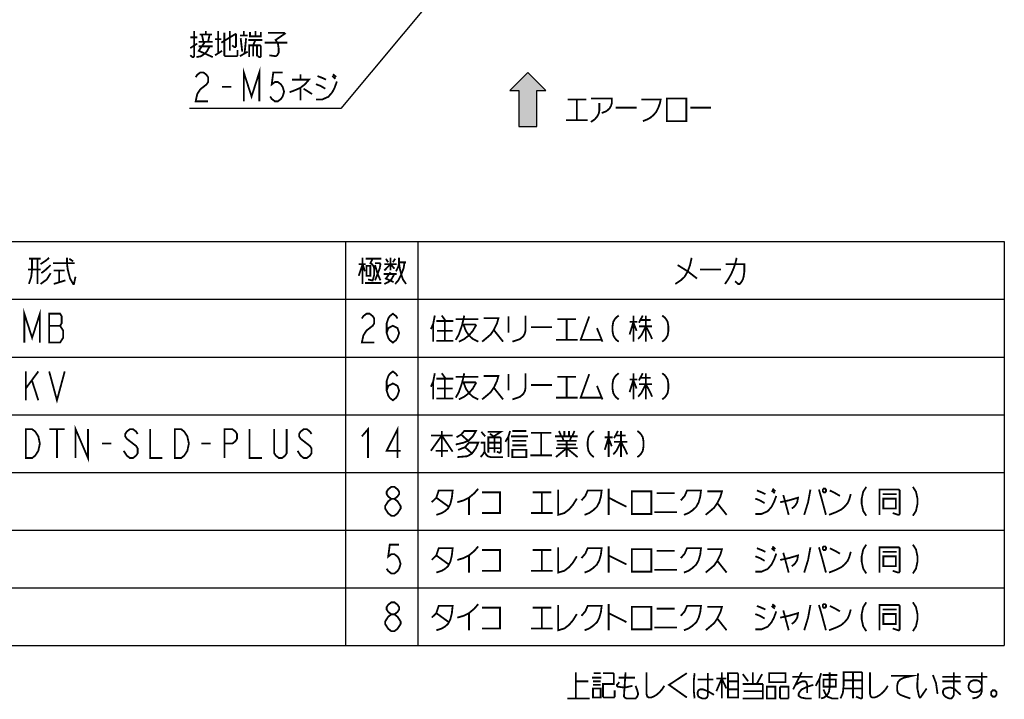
# Model space of a CAD drawing. Extents: x 129 to 1619, y 128 to 1105.
# Tile 5 of 32: x 687 to 1123, y 170 to 471. Entities that reach past the tile are written whole.
import ezdxf

# ---------------------------------------------------------------- set-up
doc = ezdxf.new("R2010")
doc.units = 0
doc.header["$LTSCALE"] = 92.4
doc.layers.get('0').update_dxf_attribs({"linetype": 'CONTINUOUS'})
doc.layers.add('ALL_NOTE', color=7, linetype='CONTINUOUS')

# ---------------------------------------------------------------- blocks, each defined once
blk = doc.blocks.new('ARROW_BL1', base_point=(912, 436))
at = {"color": 7, "linetype": 'CONTINUOUS'}
for p, q in [((912, 448), (904, 440)), ((920, 440), (912, 448)), ((904, 440), (908, 440)), ((908, 440), (908, 424)), ((916, 424), (916, 440)), ((916, 440), (920, 440)), ((908, 424), (916, 424))]:
    blk.add_line(p, q, dxfattribs=at)
for points in [[(904, 440), (912, 448), (908, 440)], [(912, 448), (916, 424), (908, 440)], [(916, 424), (912, 448), (916, 440)], [(912, 448), (920, 440), (916, 440)], [(916, 424), (908, 424), (908, 440)]]:
    blk.add_solid(points, dxfattribs=at)

msp = doc.modelspace()

# ---------------------------------------------------------------- linework, layer by layer
at = {"color": 2, "linetype": 'CONTINUOUS'}
for p, q in [((511.176, 372.98), (1123.176, 372.98)), ((831.176, 372.98), (831.176, 193.78)), ((863.176, 372.98), (863.176, 193.78)), ((1123.176, 372.98), (1123.176, 193.78)), ((511.176, 347.38), (1123.176, 347.38)), ((511.176, 321.78), (1123.176, 321.78)), ((511.176, 296.18), (1123.176, 296.18)), ((511.176, 270.58), (1123.176, 270.58)), ((511.176, 244.98), (1123.176, 244.98)), ((511.176, 219.38), (1123.176, 219.38)), ((511.176, 193.78), (1123.176, 193.78))]:
    msp.add_line(p, q, dxfattribs=at)
at = {"layer": 'ALL_NOTE', "color": 2, "linetype": 'CONTINUOUS'}
for p, q in [((904.342, 522.191), (829.053, 432)), ((828.053, 432), (762.005, 432)), ((829.053, 432), (828.053, 432))]:
    msp.add_line(p, q, dxfattribs=at)
at = {"layer": 'ALL_NOTE', "color": 2, "linetype": 'CONTINUOUS', "const_width": 0.8}
for points in [[(764.069, 466.4), (764.069, 455.2), (763.725, 454.8), (763.381, 454.8), (762.349, 455.6)], [(762.349, 463.6), (765.445, 463.6)], [(766.477, 464.8), (771.981, 464.8)], [(768.197, 461.6), (767.509, 464.8)], [(769.229, 464.8), (769.229, 466.4)], [(770.949, 464.8), (770.261, 461.6)], [(773.357, 462.8), (776.109, 462.8)], [(774.733, 466.4), (774.733, 456.4)], [(776.109, 461.2), (782.645, 465.2)], [(777.485, 465.6), (777.485, 455.6), (777.829, 455.2), (782.989, 455.2), (783.333, 455.6), (783.333, 458)], [(779.893, 466.4), (779.893, 457.6)], [(782.645, 465.2), (782.645, 459.6), (782.301, 459.2), (781.957, 459.2), (780.925, 460)], [(784.365, 464.4), (787.805, 464.4)], [(784.709, 463.2), (785.397, 457.2)], [(786.085, 464.4), (786.085, 466.4)], [(786.429, 456.4), (787.117, 463.2)], [(788.149, 462.4), (794.341, 462.4)], [(788.837, 466), (788.837, 464), (793.653, 464), (793.653, 466)], [(790.213, 460), (791.245, 462.4)], [(791.245, 466.4), (791.245, 464)], [(796.749, 465.6), (803.973, 465.6), (804.317, 465.2), (800.189, 462.4), (801.221, 460.8), (801.565, 458.4), (801.565, 456.8), (800.877, 455.6), (800.189, 455.2), (797.437, 455.6)], [(762.349, 458.8), (765.445, 460.8)], [(765.101, 454.8), (767.165, 455.2), (768.885, 456.4), (769.917, 457.6), (770.949, 459.6)], [(768.885, 461.6), (766.133, 457.6), (772.325, 454.8)], [(766.133, 461.6), (772.325, 461.6)], [(766.133, 459.6), (772.325, 459.6)], [(788.493, 454.8), (788.493, 460), (793.309, 460), (793.653, 459.6), (793.653, 455.2), (793.309, 454.8), (792.965, 454.8), (792.277, 455.2)], [(790.213, 460), (790.213, 455.2)], [(791.933, 460), (791.933, 455.2)], [(795.373, 461.2), (805.349, 461.2)], [(773.357, 455.6), (776.453, 457.6)], [(784.365, 455.2), (787.805, 457.2)], [(786.085, 435.2), (786.085, 448), (789.525, 437.333), (792.965, 448), (792.965, 435.2)], [(764.757, 445.867), (765.445, 446.933), (766.821, 448), (768.197, 448), (769.573, 446.933), (770.261, 445.867), (770.261, 443.733), (769.573, 442.667), (768.197, 441.6), (766.821, 440.533), (765.445, 438.4), (764.757, 435.2), (770.261, 435.2)], [(803.285, 448), (799.157, 448), (798.469, 442.667), (799.845, 443.733), (801.221, 443.733), (802.597, 442.667), (803.285, 441.6), (803.973, 439.467), (803.285, 437.333), (802.597, 436.267), (801.221, 435.2), (799.845, 435.2), (798.469, 436.267), (797.781, 437.333)], [(807.413, 444.8), (814.981, 444.8), (813.261, 442.8), (811.197, 441.2), (809.477, 440.4), (806.381, 439.2)], [(811.197, 447.2), (811.197, 444.8)], [(818.765, 446.4), (820.829, 445.6), (822.549, 444.8)], [(825.301, 446.4), (826.677, 445.2)], [(825.645, 447.2), (827.021, 446)], [(776.453, 441.6), (780.581, 441.6)], [(811.197, 441.2), (811.197, 435.6)], [(812.573, 440.8), (816.357, 438.4)], [(818.077, 436), (820.829, 436), (823.581, 437.2), (825.301, 439.2), (826.333, 441.2), (827.365, 444)], [(818.077, 442.8), (820.141, 442), (822.205, 440.8)], [(939.922, 436.4), (949.21, 436.4), (949.21, 434.4), (948.866, 433.2), (948.178, 432), (946.802, 430.8), (944.738, 430)], [(973.634, 436.4), (973.634, 426.4), (982.234, 426.4), (982.234, 436.4), (973.634, 436.4)], [(929.602, 436), (937.858, 436)], [(933.73, 436), (933.73, 426.8)], [(943.706, 434.4), (943.706, 431.2), (943.362, 429.6), (942.674, 428.4), (941.642, 427.2), (939.922, 426)], [(950.93, 432.4), (960.218, 432.4)], [(962.282, 436), (970.882, 436), (970.538, 434.4), (969.85, 432.4), (968.818, 430.4), (967.786, 429.2), (966.41, 428), (965.034, 427.2), (962.97, 426.4)], [(983.954, 432.4), (993.242, 432.4)], [(928.914, 426.8), (938.546, 426.8)], [(690.856, 365.38), (696.016, 365.38)], [(692.232, 365.38), (692.232, 360.58), (691.888, 357.38), (690.856, 354.18)], [(694.64, 365.38), (694.64, 354.18)], [(696.016, 362.98), (698.424, 364.58), (699.8, 365.78)], [(700.488, 362.58), (698.424, 360.58), (696.36, 358.98)], [(701.52, 363.38), (710.808, 363.38), (711.152, 363.38)], [(707.712, 365.78), (707.712, 363.38), (708.056, 360.58), (709.088, 356.58), (710.464, 354.18), (710.808, 354.18)], [(708.744, 365.38), (710.464, 364.18)], [(837.024, 357.78), (838.744, 362.98), (839.776, 359.78)], [(837.024, 362.98), (840.12, 362.98)], [(838.744, 365.78), (838.744, 354.18)], [(840.12, 365.38), (847, 365.38)], [(840.464, 362.18), (840.464, 357.78), (842.184, 357.78), (842.184, 362.18), (840.464, 362.18)], [(843.216, 365.38), (842.184, 363.38), (842.872, 362.98), (843.56, 362.18), (843.904, 360.98), (843.904, 358.18), (843.216, 355.78), (842.872, 355.78), (841.152, 356.18)], [(844.248, 363.38), (846.312, 363.38), (846.656, 362.98), (846.312, 360.98), (844.248, 355.78)], [(844.248, 362.58), (845.28, 358.98), (846.656, 355.78)], [(848.376, 360.18), (851.128, 362.98), (852.848, 360.98)], [(848.376, 362.98), (853.88, 362.98)], [(849.064, 365.38), (850.096, 363.78)], [(851.128, 365.78), (851.128, 360.18)], [(852.16, 363.78), (853.192, 365.38)], [(857.32, 363.78), (856.976, 361.38), (856.288, 359.38), (855.6, 357.78), (854.568, 355.78), (853.192, 354.18)], [(853.536, 359.78), (854.568, 361.78), (854.912, 363.78), (854.912, 365.78)], [(854.912, 363.78), (858.008, 363.78)], [(854.912, 363.38), (855.256, 360.98), (855.944, 358.18), (856.632, 356.18), (858.008, 354.18)], [(984.576, 365.78), (983.888, 362.58), (982.856, 359.78), (981.48, 357.38), (979.76, 355.78), (977.352, 354.18)], [(978.384, 362.58), (982.856, 359.78), (986.984, 356.58)], [(1004.528, 365.78), (1004.184, 364.18), (1003.84, 362.98), (1003.152, 360.98), (1002.12, 358.58), (1001.432, 357.38), (1000.744, 356.18), (999.368, 354.18)], [(999.712, 362.98), (1007.968, 362.98), (1007.968, 359.78), (1007.624, 357.38), (1007.28, 356.18), (1006.592, 354.98), (1005.904, 354.18), (1005.216, 354.18), (1003.84, 355.38)], [(696.016, 360.58), (690.512, 360.58)], [(700.488, 358.98), (698.768, 356.18), (696.016, 354.18)], [(701.864, 360.18), (706.68, 360.18)], [(704.272, 360.18), (704.272, 354.98)], [(848.032, 358.58), (853.88, 358.58)], [(848.376, 354.18), (850.096, 354.98), (851.472, 356.18), (852.848, 358.58)], [(851.128, 359.38), (849.064, 356.58), (852.504, 354.98)], [(988.36, 360.58), (997.648, 360.58)], [(701.864, 354.18), (707.024, 355.78)], [(710.464, 354.18), (710.808, 354.18), (711.496, 357.38)], [(839.776, 354.58), (847, 354.58)], [(688.824, 328.18), (688.824, 340.98), (692.264, 330.314), (695.704, 340.98), (695.704, 328.18)], [(699.832, 340.98), (699.832, 328.18), (704.648, 328.18), (705.336, 329.247), (706.024, 330.314), (706.024, 333.514), (705.336, 334.58), (704.648, 335.647), (705.336, 336.714), (705.336, 339.914), (704.648, 340.98), (699.832, 340.98)], [(838.408, 338.847), (839.096, 339.914), (840.472, 340.98), (841.848, 340.98), (843.224, 339.914), (843.912, 338.847), (843.912, 336.714), (843.224, 335.647), (841.848, 334.58), (840.472, 333.514), (839.096, 331.38), (838.408, 328.18), (843.912, 328.18)], [(849.416, 332.447), (850.104, 334.58), (852.168, 335.647), (854.232, 334.58), (854.92, 332.447), (854.232, 330.314), (853.544, 329.247), (852.168, 328.18), (850.792, 329.247), (850.104, 330.314), (849.416, 332.447), (849.416, 336.714), (850.104, 338.847), (850.792, 339.914), (852.168, 340.98), (853.544, 339.914), (854.232, 338.847)], [(870.744, 340.18), (870.056, 336.58), (869.024, 334.18)], [(873.84, 340.18), (875.56, 337.78)], [(883.816, 340.18), (883.472, 338.58), (882.784, 335.78), (881.408, 331.78), (880.032, 329.38)], [(910.992, 340.18), (910.992, 333.78), (910.648, 332.18), (909.96, 330.98), (908.584, 329.78), (907.552, 329.38), (905.144, 328.58)], [(952.272, 340.18), (951.24, 339.38), (950.552, 338.58), (949.864, 337.38), (949.52, 335.38), (949.52, 333.38), (949.864, 331.38), (950.552, 330.18), (951.24, 329.38), (952.272, 328.58)], [(958.808, 340.18), (958.808, 328.58)], [(962.936, 340.18), (961.216, 336.98)], [(964.312, 340.18), (964.312, 328.58)], [(971.536, 340.18), (972.568, 339.38), (973.256, 338.58), (973.944, 337.38), (974.288, 335.38), (974.288, 333.38), (973.944, 331.38), (973.256, 330.18), (972.568, 329.38), (971.536, 328.58)], [(699.832, 335.647), (704.648, 335.647)], [(870.056, 336.58), (870.056, 328.58)], [(871.432, 337.78), (879, 337.78)], [(875.216, 337.78), (875.216, 328.98)], [(880.032, 338.58), (890.008, 338.58)], [(882.784, 336.18), (888.632, 336.18), (888.976, 335.78), (887.6, 333.38), (885.88, 331.38), (883.816, 329.78), (881.408, 328.58)], [(883.472, 336.18), (884.504, 333.38), (885.88, 331.38), (887.6, 329.78), (890.008, 328.58)], [(892.416, 338.98), (898.952, 338.98), (898.264, 336.58), (896.888, 333.78), (895.512, 331.78), (894.136, 330.58), (891.728, 328.58)], [(903.424, 339.78), (903.424, 332.58)], [(925.096, 338.58), (933.352, 338.58)], [(929.224, 338.58), (929.224, 329.38)], [(939.2, 339.78), (935.416, 329.38), (944.704, 329.38)], [(957.088, 337.38), (960.528, 337.38)], [(958.808, 337.38), (957.088, 331.78)], [(958.808, 336.98), (960.184, 333.38)], [(961.904, 338.18), (966.376, 338.18)], [(871.776, 333.38), (878.656, 333.38)], [(896.888, 333.78), (901.016, 328.58)], [(913.4, 334.98), (922.688, 334.98)], [(942.64, 334.58), (945.048, 328.58)], [(964.312, 335.38), (962.248, 331.38), (960.872, 329.78)], [(961.216, 335.38), (967.064, 335.38)], [(964.312, 335.38), (966.376, 331.38), (967.064, 329.78)], [(871.432, 328.98), (879, 328.98)], [(924.408, 329.38), (934.04, 329.38)], [(689.512, 315.38), (689.512, 302.58)], [(689.512, 307.914), (695.016, 315.38)], [(699.832, 315.38), (703.272, 302.58), (706.712, 315.38)], [(849.416, 306.847), (850.104, 308.98), (852.168, 310.047), (854.232, 308.98), (854.92, 306.847), (854.232, 304.714), (853.544, 303.647), (852.168, 302.58), (850.792, 303.647), (850.104, 304.714), (849.416, 306.847), (849.416, 311.114), (850.104, 313.247), (850.792, 314.314), (852.168, 315.38), (853.544, 314.314), (854.232, 313.247)], [(870.744, 314.58), (870.056, 310.98), (869.024, 308.58)], [(873.84, 314.58), (875.56, 312.18)], [(883.816, 314.58), (883.472, 312.98), (882.784, 310.18), (881.408, 306.18), (880.032, 303.78)], [(903.424, 314.18), (903.424, 306.98)], [(910.992, 314.58), (910.992, 308.18), (910.648, 306.58), (909.96, 305.38), (908.584, 304.18), (907.552, 303.78), (905.144, 302.98)], [(939.2, 314.18), (935.416, 303.78), (944.704, 303.78)], [(952.272, 314.58), (951.24, 313.78), (950.552, 312.98), (949.864, 311.78), (949.52, 309.78), (949.52, 307.78), (949.864, 305.78), (950.552, 304.58), (951.24, 303.78), (952.272, 302.98)], [(958.808, 314.58), (958.808, 302.98)], [(962.936, 314.58), (961.216, 311.38)], [(964.312, 314.58), (964.312, 302.98)], [(971.536, 314.58), (972.568, 313.78), (973.256, 312.98), (973.944, 311.78), (974.288, 309.78), (974.288, 307.78), (973.944, 305.78), (973.256, 304.58), (972.568, 303.78), (971.536, 302.98)], [(692.264, 311.114), (695.016, 302.58)], [(870.056, 310.98), (870.056, 302.98)], [(871.432, 312.18), (879, 312.18)], [(875.216, 312.18), (875.216, 303.38)], [(880.032, 312.98), (890.008, 312.98)], [(882.784, 310.58), (888.632, 310.58), (888.976, 310.18), (887.6, 307.78), (885.88, 305.78), (883.816, 304.18), (881.408, 302.98)], [(883.472, 310.58), (884.504, 307.78), (885.88, 305.78), (887.6, 304.18), (890.008, 302.98)], [(892.416, 313.38), (898.952, 313.38), (898.264, 310.98), (896.888, 308.18), (895.512, 306.18), (894.136, 304.98), (891.728, 302.98)], [(925.096, 312.98), (933.352, 312.98)], [(929.224, 312.98), (929.224, 303.78)], [(957.088, 311.78), (960.528, 311.78)], [(958.808, 311.78), (957.088, 306.18)], [(958.808, 311.38), (960.184, 307.78)], [(964.312, 309.78), (962.248, 305.78), (960.872, 304.18)], [(961.216, 309.78), (967.064, 309.78)], [(961.904, 312.58), (966.376, 312.58)], [(964.312, 309.78), (966.376, 305.78), (967.064, 304.18)], [(871.776, 307.78), (878.656, 307.78)], [(896.888, 308.18), (901.016, 302.98)], [(913.4, 309.38), (922.688, 309.38)], [(942.64, 308.98), (945.048, 302.98)], [(871.432, 303.38), (879, 303.38)], [(924.408, 303.78), (934.04, 303.78)], [(689.512, 289.78), (692.264, 289.78), (693.64, 288.714), (694.328, 287.647), (695.016, 286.58), (695.704, 283.38), (695.016, 280.18), (694.328, 279.114), (693.64, 278.047), (692.264, 276.98), (689.512, 276.98), (689.512, 289.78)], [(699.832, 289.78), (706.712, 289.78)], [(703.272, 289.78), (703.272, 276.98)], [(711.528, 276.98), (711.528, 289.78), (717.032, 276.98), (717.032, 289.78)], [(739.048, 287.647), (738.36, 288.714), (736.984, 289.78), (735.608, 289.78), (734.232, 288.714), (733.544, 287.647), (733.544, 286.58), (734.232, 285.514), (735.608, 284.447), (736.984, 283.38), (738.36, 282.314), (739.048, 281.247), (739.048, 279.114), (738.36, 278.047), (736.984, 276.98), (735.608, 276.98), (734.232, 278.047), (733.544, 279.114), (732.856, 280.18)], [(744.552, 289.78), (744.552, 276.98), (750.056, 276.98)], [(755.56, 289.78), (758.312, 289.78), (759.688, 288.714), (760.376, 287.647), (761.064, 286.58), (761.752, 283.38), (761.064, 280.18), (760.376, 279.114), (759.688, 278.047), (758.312, 276.98), (755.56, 276.98), (755.56, 289.78)], [(777.576, 276.98), (777.576, 289.78), (781.016, 289.78), (782.392, 288.714), (783.08, 287.647), (783.08, 285.514), (782.392, 284.447), (781.016, 283.38), (777.576, 283.38)], [(788.584, 289.78), (788.584, 276.98), (794.088, 276.98)], [(805.096, 289.78), (805.096, 279.114), (804.408, 278.047), (803.032, 276.98), (801.656, 276.98), (800.28, 278.047), (799.592, 279.114), (799.592, 289.78)], [(816.104, 287.647), (815.416, 288.714), (814.04, 289.78), (812.664, 289.78), (811.288, 288.714), (810.6, 287.647), (810.6, 286.58), (811.288, 285.514), (812.664, 284.447), (814.04, 283.38), (815.416, 282.314), (816.104, 281.247), (816.104, 279.114), (815.416, 278.047), (814.04, 276.98), (812.664, 276.98), (811.288, 278.047), (810.6, 279.114), (809.912, 280.18)], [(838.408, 286.58), (841.16, 289.78), (841.16, 276.98)], [(854.232, 276.98), (854.232, 289.78), (849.416, 280.18), (855.608, 280.18)], [(873.84, 288.98), (873.84, 277.38)], [(880.376, 286.18), (882.44, 287.38), (883.816, 288.98), (888.976, 288.98), (887.6, 286.58), (885.536, 284.58), (883.472, 283.78), (880.032, 282.98)], [(891.384, 288.58), (893.104, 286.58)], [(894.136, 288.58), (899.984, 288.58), (896.888, 286.58)], [(895.168, 287.78), (897.232, 286.18)], [(904.112, 288.98), (903.424, 286.58), (902.048, 284.18)], [(905.144, 288.98), (911.336, 288.98)], [(913.4, 288.18), (922.344, 288.18)], [(917.872, 288.18), (917.872, 278.18)], [(925.784, 288.98), (926.816, 286.58)], [(928.192, 288.98), (928.192, 286.58)], [(930.256, 288.98), (930.256, 286.58)], [(932.664, 288.98), (931.632, 286.58)], [(941.264, 288.98), (940.232, 288.18), (939.544, 287.38), (938.856, 286.18), (938.512, 284.18), (938.512, 282.18), (938.856, 280.18), (939.544, 278.98), (940.232, 278.18), (941.264, 277.38)], [(947.8, 288.98), (947.8, 277.38)], [(951.928, 288.98), (950.208, 285.78)], [(953.304, 288.98), (953.304, 277.38)], [(960.528, 288.98), (961.56, 288.18), (962.248, 287.38), (962.936, 286.18), (963.28, 284.18), (963.28, 282.18), (962.936, 280.18), (962.248, 278.98), (961.56, 278.18), (960.528, 277.38)], [(723.224, 283.38), (727.352, 283.38)], [(767.256, 283.38), (771.384, 283.38)], [(869.024, 280.18), (873.84, 286.98), (878.656, 279.78)], [(869.024, 286.98), (878.656, 286.98)], [(881.064, 280.58), (884.16, 281.78), (885.88, 283.78), (890.008, 283.78), (888.976, 281.38), (887.256, 278.98), (885.192, 277.78), (880.72, 277.38)], [(882.44, 287.38), (885.536, 284.58)], [(891.04, 283.78), (892.76, 283.78), (892.76, 279.78), (892.072, 278.58), (891.04, 277.38)], [(894.48, 279.38), (894.48, 286.18), (899.64, 286.18), (899.984, 285.78), (899.984, 279.78), (899.64, 279.38), (899.296, 279.38), (898.264, 279.78)], [(894.48, 283.78), (899.984, 283.78)], [(897.232, 286.18), (897.232, 279.38)], [(903.424, 286.58), (903.424, 277.38)], [(904.456, 286.58), (912.024, 286.58)], [(905.144, 284.58), (910.992, 284.58), (911.336, 284.58)], [(924.064, 286.58), (934.04, 286.58)], [(924.752, 284.58), (933.008, 284.58), (933.352, 284.58)], [(927.16, 286.58), (927.848, 284.58)], [(929.224, 284.58), (929.224, 277.38)], [(931.288, 286.58), (930.6, 284.58)], [(933.352, 284.58), (933.696, 284.58)], [(946.08, 286.18), (949.52, 286.18)], [(947.8, 286.18), (946.08, 280.58)], [(947.8, 285.78), (949.176, 282.18)], [(953.304, 284.18), (951.24, 280.18), (949.864, 278.58)], [(950.208, 284.18), (956.056, 284.18)], [(950.896, 286.98), (955.368, 286.98)], [(953.304, 284.18), (955.368, 280.18), (956.056, 278.58)], [(871.088, 280.18), (876.248, 280.18), (876.592, 280.18)], [(884.16, 281.78), (887.256, 278.98)], [(892.76, 279.78), (893.448, 278.58), (894.136, 277.78), (895.512, 277.38), (901.016, 277.38)], [(894.48, 281.38), (899.984, 281.38)], [(905.144, 282.58), (911.336, 282.58)], [(905.144, 280.58), (905.144, 277.38), (911.336, 277.38), (911.336, 280.58), (905.144, 280.58)], [(924.408, 277.38), (929.224, 281.38), (934.04, 277.38)], [(924.408, 281.38), (934.04, 281.38)], [(925.096, 282.98), (933.352, 282.98)], [(913.056, 278.18), (922.688, 278.18)], [(851.48, 258.847), (850.104, 259.914), (849.416, 260.98), (849.416, 262.047), (850.104, 263.114), (851.48, 264.18), (852.856, 264.18), (854.232, 263.114), (854.92, 262.047), (854.92, 260.98), (854.232, 259.914), (852.856, 258.847)], [(869.368, 257.38), (871.432, 259.38), (872.464, 262.58), (878.656, 262.58), (878.312, 259.38), (877.624, 256.58), (876.592, 254.58), (875.216, 253.38), (873.84, 252.58), (871.432, 251.78)], [(880.72, 257.38), (883.472, 258.18), (885.88, 259.38), (888.288, 261.38), (890.008, 263.38)], [(891.728, 261.78), (899.64, 261.78), (899.64, 252.58), (891.728, 252.58)], [(914.088, 261.78), (922.344, 261.78)], [(918.216, 261.78), (918.216, 252.58)], [(925.44, 262.98), (925.44, 251.78), (928.192, 252.58), (930.256, 254.18), (931.976, 256.18), (933.696, 258.98)], [(935.76, 258.18), (937.48, 260.18), (938.512, 262.58), (944.704, 262.58), (944.36, 259.78), (943.672, 257.38), (942.64, 255.38), (940.92, 253.78), (939.2, 252.58), (937.136, 251.78)], [(947.8, 263.38), (947.8, 251.78)], [(958.12, 262.18), (958.12, 252.18), (966.72, 252.18), (966.72, 262.18), (958.12, 262.18)], [(979.792, 258.18), (981.512, 260.18), (982.544, 262.58), (988.736, 262.58), (988.392, 259.78), (987.704, 257.38), (986.672, 255.38), (984.952, 253.78), (983.232, 252.58), (981.168, 251.78)], [(991.488, 262.18), (998.024, 262.18), (997.336, 259.78), (995.96, 256.98), (994.584, 254.98), (993.208, 253.78), (990.8, 251.78)], [(1013.504, 262.58), (1015.568, 261.78), (1017.288, 260.98)], [(1020.04, 262.58), (1021.416, 261.38)], [(1020.384, 263.38), (1021.76, 262.18)], [(1037.24, 262.98), (1036.208, 257.38), (1034.488, 251.78)], [(1041.024, 262.98), (1042.4, 258.18), (1044.12, 251.78)], [(1043.088, 263.38), (1042.744, 262.98), (1042.744, 262.18), (1043.088, 261.78), (1043.776, 261.78), (1044.12, 262.18), (1044.12, 262.98), (1043.776, 263.38), (1043.088, 263.38)], [(1045.84, 262.58), (1048.248, 261.38), (1050.312, 260.18)], [(1062.008, 264.18), (1060.632, 262.047), (1059.944, 258.847), (1059.944, 256.714), (1060.632, 253.514), (1062.008, 251.38)], [(1067.856, 251.78), (1067.856, 262.98), (1076.456, 262.98), (1076.8, 262.58), (1076.8, 252.18), (1076.456, 251.78), (1076.112, 251.78), (1073.704, 252.58)], [(1082.648, 264.18), (1084.024, 262.047), (1084.712, 258.847), (1084.712, 256.714), (1084.024, 253.514), (1082.648, 251.38)], [(851.48, 251.38), (850.104, 252.447), (849.416, 253.514), (848.728, 254.58), (848.728, 255.647), (849.416, 256.714), (850.104, 257.78), (851.48, 258.847), (852.856, 258.847), (854.232, 257.78), (854.92, 256.714), (855.608, 255.647), (855.608, 254.58), (854.92, 253.514), (854.232, 252.447), (852.856, 251.38), (851.48, 251.38)], [(871.432, 259.38), (876.936, 255.38)], [(885.88, 259.38), (885.88, 251.78)], [(947.8, 259.38), (955.712, 255.38)], [(969.128, 261.38), (977.04, 261.38)], [(1012.816, 252.18), (1015.568, 252.18), (1018.32, 253.38), (1020.04, 255.38), (1021.072, 257.38), (1022.104, 260.18)], [(1012.816, 258.98), (1014.88, 258.18), (1016.944, 256.98)], [(1023.824, 257.38), (1027.608, 258.18), (1031.736, 259.38), (1031.392, 257.38), (1030.704, 256.18), (1030.016, 255.38), (1028.984, 254.58)], [(1025.2, 260.58), (1025.888, 258.18)], [(1025.888, 258.18), (1027.608, 251.78)], [(1045.496, 251.78), (1048.592, 252.98), (1051, 254.18), (1052.376, 255.38), (1053.752, 256.98), (1054.44, 258.58), (1055.128, 260.98)], [(1069.232, 260.98), (1075.424, 260.98)], [(1069.576, 258.98), (1069.576, 254.58), (1075.08, 254.58), (1075.08, 258.98), (1069.576, 258.98)], [(968.096, 252.98), (978.072, 252.98)], [(995.96, 256.98), (1000.088, 251.78)], [(913.4, 252.58), (923.032, 252.58)], [(854.92, 238.58), (850.792, 238.58), (850.104, 233.247), (851.48, 234.314), (852.856, 234.314), (854.232, 233.247), (854.92, 232.18), (855.608, 230.047), (854.92, 227.914), (854.232, 226.847), (852.856, 225.78), (851.48, 225.78), (850.104, 226.847), (849.416, 227.914)], [(869.368, 231.78), (871.432, 233.78), (872.464, 236.98), (878.656, 236.98), (878.312, 233.78), (877.624, 230.98), (876.592, 228.98), (875.216, 227.78), (873.84, 226.98), (871.432, 226.18)], [(880.72, 231.78), (883.472, 232.58), (885.88, 233.78), (888.288, 235.78), (890.008, 237.78)], [(891.728, 236.18), (899.64, 236.18), (899.64, 226.98), (891.728, 226.98)], [(914.088, 236.18), (922.344, 236.18)], [(918.216, 236.18), (918.216, 226.98)], [(925.44, 237.38), (925.44, 226.18), (928.192, 226.98), (930.256, 228.58), (931.976, 230.58), (933.696, 233.38)], [(935.76, 232.58), (937.48, 234.58), (938.512, 236.98), (944.704, 236.98), (944.36, 234.18), (943.672, 231.78), (942.64, 229.78), (940.92, 228.18), (939.2, 226.98), (937.136, 226.18)], [(947.8, 237.78), (947.8, 226.18)], [(958.12, 236.58), (958.12, 226.58), (966.72, 226.58), (966.72, 236.58), (958.12, 236.58)], [(969.128, 235.78), (977.04, 235.78)], [(979.792, 232.58), (981.512, 234.58), (982.544, 236.98), (988.736, 236.98), (988.392, 234.18), (987.704, 231.78), (986.672, 229.78), (984.952, 228.18), (983.232, 226.98), (981.168, 226.18)], [(991.488, 236.58), (998.024, 236.58), (997.336, 234.18), (995.96, 231.38), (994.584, 229.38), (993.208, 228.18), (990.8, 226.18)], [(1013.504, 236.98), (1015.568, 236.18), (1017.288, 235.38)], [(1020.04, 236.98), (1021.416, 235.78)], [(1020.384, 237.78), (1021.76, 236.58)], [(1037.24, 237.38), (1036.208, 231.78), (1034.488, 226.18)], [(1041.024, 237.38), (1042.4, 232.58), (1044.12, 226.18)], [(1043.088, 237.78), (1042.744, 237.38), (1042.744, 236.58), (1043.088, 236.18), (1043.776, 236.18), (1044.12, 236.58), (1044.12, 237.38), (1043.776, 237.78), (1043.088, 237.78)], [(1045.496, 226.18), (1048.592, 227.38), (1051, 228.58), (1052.376, 229.78), (1053.752, 231.38), (1054.44, 232.98), (1055.128, 235.38)], [(1045.84, 236.98), (1048.248, 235.78), (1050.312, 234.58)], [(1062.008, 238.58), (1060.632, 236.447), (1059.944, 233.247), (1059.944, 231.114), (1060.632, 227.914), (1062.008, 225.78)], [(1067.856, 226.18), (1067.856, 237.38), (1076.456, 237.38), (1076.8, 236.98), (1076.8, 226.58), (1076.456, 226.18), (1076.112, 226.18), (1073.704, 226.98)], [(1069.232, 235.38), (1075.424, 235.38)], [(1082.648, 238.58), (1084.024, 236.447), (1084.712, 233.247), (1084.712, 231.114), (1084.024, 227.914), (1082.648, 225.78)], [(871.432, 233.78), (876.936, 229.78)], [(885.88, 233.78), (885.88, 226.18)], [(947.8, 233.78), (955.712, 229.78)], [(995.96, 231.38), (1000.088, 226.18)], [(1012.816, 226.58), (1015.568, 226.58), (1018.32, 227.78), (1020.04, 229.78), (1021.072, 231.78), (1022.104, 234.58)], [(1012.816, 233.38), (1014.88, 232.58), (1016.944, 231.38)], [(1023.824, 231.78), (1027.608, 232.58), (1031.736, 233.78), (1031.392, 231.78), (1030.704, 230.58), (1030.016, 229.78), (1028.984, 228.98)], [(1025.2, 234.98), (1025.888, 232.58)], [(1025.888, 232.58), (1027.608, 226.18)], [(1069.576, 233.38), (1069.576, 228.98), (1075.08, 228.98), (1075.08, 233.38), (1069.576, 233.38)], [(913.4, 226.98), (923.032, 226.98)], [(968.096, 227.38), (978.072, 227.38)], [(851.48, 207.647), (850.104, 208.714), (849.416, 209.78), (849.416, 210.847), (850.104, 211.914), (851.48, 212.98), (852.856, 212.98), (854.232, 211.914), (854.92, 210.847), (854.92, 209.78), (854.232, 208.714), (852.856, 207.647)], [(869.368, 206.18), (871.432, 208.18), (872.464, 211.38), (878.656, 211.38), (878.312, 208.18), (877.624, 205.38), (876.592, 203.38), (875.216, 202.18), (873.84, 201.38), (871.432, 200.58)], [(880.72, 206.18), (883.472, 206.98), (885.88, 208.18), (888.288, 210.18), (890.008, 212.18)], [(891.728, 210.58), (899.64, 210.58), (899.64, 201.38), (891.728, 201.38)], [(914.088, 210.58), (922.344, 210.58)], [(918.216, 210.58), (918.216, 201.38)], [(925.44, 211.78), (925.44, 200.58), (928.192, 201.38), (930.256, 202.98), (931.976, 204.98), (933.696, 207.78)], [(935.76, 206.98), (937.48, 208.98), (938.512, 211.38), (944.704, 211.38), (944.36, 208.58), (943.672, 206.18), (942.64, 204.18), (940.92, 202.58), (939.2, 201.38), (937.136, 200.58)], [(947.8, 212.18), (947.8, 200.58)], [(958.12, 210.98), (958.12, 200.98), (966.72, 200.98), (966.72, 210.98), (958.12, 210.98)], [(969.128, 210.18), (977.04, 210.18)], [(979.792, 206.98), (981.512, 208.98), (982.544, 211.38), (988.736, 211.38), (988.392, 208.58), (987.704, 206.18), (986.672, 204.18), (984.952, 202.58), (983.232, 201.38), (981.168, 200.58)], [(991.488, 210.98), (998.024, 210.98), (997.336, 208.58), (995.96, 205.78), (994.584, 203.78), (993.208, 202.58), (990.8, 200.58)], [(1013.504, 211.38), (1015.568, 210.58), (1017.288, 209.78)], [(1020.04, 211.38), (1021.416, 210.18)], [(1020.384, 212.18), (1021.76, 210.98)], [(1025.2, 209.38), (1025.888, 206.98)], [(1037.24, 211.78), (1036.208, 206.18), (1034.488, 200.58)], [(1041.024, 211.78), (1042.4, 206.98), (1044.12, 200.58)], [(1043.088, 212.18), (1042.744, 211.78), (1042.744, 210.98), (1043.088, 210.58), (1043.776, 210.58), (1044.12, 210.98), (1044.12, 211.78), (1043.776, 212.18), (1043.088, 212.18)], [(1045.496, 200.58), (1048.592, 201.78), (1051, 202.98), (1052.376, 204.18), (1053.752, 205.78), (1054.44, 207.38), (1055.128, 209.78)], [(1045.84, 211.38), (1048.248, 210.18), (1050.312, 208.98)], [(1062.008, 212.98), (1060.632, 210.847), (1059.944, 207.647), (1059.944, 205.514), (1060.632, 202.314), (1062.008, 200.18)], [(1067.856, 200.58), (1067.856, 211.78), (1076.456, 211.78), (1076.8, 211.38), (1076.8, 200.98), (1076.456, 200.58), (1076.112, 200.58), (1073.704, 201.38)], [(1069.232, 209.78), (1075.424, 209.78)], [(1082.648, 212.98), (1084.024, 210.847), (1084.712, 207.647), (1084.712, 205.514), (1084.024, 202.314), (1082.648, 200.18)], [(851.48, 200.18), (850.104, 201.247), (849.416, 202.314), (848.728, 203.38), (848.728, 204.447), (849.416, 205.514), (850.104, 206.58), (851.48, 207.647), (852.856, 207.647), (854.232, 206.58), (854.92, 205.514), (855.608, 204.447), (855.608, 203.38), (854.92, 202.314), (854.232, 201.247), (852.856, 200.18), (851.48, 200.18)], [(871.432, 208.18), (876.936, 204.18)], [(885.88, 208.18), (885.88, 200.58)], [(947.8, 208.18), (955.712, 204.18)], [(995.96, 205.78), (1000.088, 200.58)], [(1012.816, 200.98), (1015.568, 200.98), (1018.32, 202.18), (1020.04, 204.18), (1021.072, 206.18), (1022.104, 208.98)], [(1012.816, 207.78), (1014.88, 206.98), (1016.944, 205.78)], [(1023.824, 206.18), (1027.608, 206.98), (1031.736, 208.18), (1031.392, 206.18), (1030.704, 204.98), (1030.016, 204.18), (1028.984, 203.38)], [(1025.888, 206.98), (1027.608, 200.58)], [(1069.576, 207.78), (1069.576, 203.38), (1075.08, 203.38), (1075.08, 207.78), (1069.576, 207.78)], [(913.4, 201.38), (923.032, 201.38)], [(968.096, 201.78), (978.072, 201.78)], [(933.274, 170.358), (933.274, 181.958)], [(940.498, 179.558), (944.626, 179.558)], [(941.186, 181.558), (944.282, 181.558)], [(945.314, 181.558), (949.786, 181.558), (950.13, 181.158), (950.13, 176.758), (945.314, 176.758), (945.314, 171.158), (945.658, 170.758), (950.13, 170.758), (950.474, 171.158), (950.474, 173.958)], [(952.194, 179.558), (959.418, 179.558)], [(955.29, 181.958), (954.602, 171.558), (954.602, 171.158), (954.946, 170.758), (955.634, 170.358), (959.762, 170.358), (960.45, 171.158), (960.794, 171.958), (960.794, 172.758), (960.45, 173.958), (959.762, 175.958)], [(964.578, 181.958), (964.578, 172.358), (964.922, 171.158), (965.61, 170.758), (966.642, 170.758), (967.674, 171.158), (969.05, 171.958), (970.426, 173.158), (971.458, 174.358), (972.49, 175.958)], [(982.466, 181.558), (974.554, 176.358), (982.466, 170.758)], [(985.906, 181.558), (985.562, 178.358), (985.562, 173.558), (985.906, 170.358)], [(991.754, 181.558), (991.754, 171.558), (991.41, 170.758), (990.722, 170.358), (989.346, 170.358), (988.314, 170.758), (987.626, 171.158), (987.282, 171.958), (987.282, 173.158), (987.626, 173.958), (988.314, 174.358), (989.69, 174.358), (990.722, 173.958), (991.754, 173.558), (994.506, 171.958)], [(987.282, 178.758), (994.162, 178.758)], [(995.538, 173.558), (997.946, 179.158), (1000.01, 174.758)], [(995.538, 179.158), (1000.01, 179.158)], [(997.946, 181.958), (997.946, 170.358)], [(1000.698, 181.558), (1000.698, 170.758), (1005.17, 170.758), (1005.17, 181.158), (1004.826, 181.558), (1000.698, 181.558)], [(1007.234, 181.158), (1009.642, 177.958)], [(1011.706, 176.758), (1011.706, 181.958)], [(1013.426, 176.758), (1015.834, 181.158)], [(1018.93, 181.558), (1018.93, 177.558), (1026.154, 177.558), (1026.154, 181.558), (1018.93, 181.558)], [(1029.25, 179.958), (1038.194, 179.958)], [(1033.378, 181.958), (1029.594, 174.358)], [(1041.978, 181.558), (1041.29, 179.158), (1039.57, 175.958)], [(1041.29, 179.158), (1041.29, 170.358)], [(1045.762, 181.958), (1045.762, 175.158), (1045.418, 173.158), (1044.73, 171.958), (1043.354, 170.758), (1041.978, 170.358)], [(1042.666, 180.758), (1049.202, 180.758)], [(1043.01, 178.758), (1048.514, 178.758), (1048.514, 175.558), (1043.01, 175.558), (1043.01, 178.758)], [(1050.578, 170.358), (1051.61, 172.758), (1051.954, 175.958), (1051.954, 181.958), (1059.866, 181.958), (1060.21, 181.558), (1060.21, 170.758), (1059.866, 170.358), (1059.522, 170.358), (1057.458, 171.158)], [(1056.082, 181.958), (1056.082, 170.358)], [(1063.65, 181.958), (1063.65, 172.358), (1063.994, 171.158), (1064.682, 170.758), (1065.714, 170.758), (1066.746, 171.158), (1068.122, 171.958), (1069.498, 173.158), (1070.53, 174.358), (1071.562, 175.958)], [(1072.938, 180.358), (1082.226, 180.358), (1078.786, 179.558), (1077.066, 178.758), (1076.034, 177.558), (1075.69, 175.958), (1075.69, 173.958), (1076.034, 172.758), (1077.066, 171.958), (1079.13, 171.158), (1081.538, 170.358)], [(1084.978, 181.558), (1084.634, 177.158), (1084.634, 174.758), (1085.322, 171.558), (1085.666, 170.758), (1086.01, 170.758), (1088.762, 174.758)], [(1091.514, 180.758), (1092.89, 177.158), (1093.578, 172.358)], [(1095.642, 179.958), (1103.898, 179.958)], [(1100.802, 181.958), (1100.802, 171.958), (1100.458, 171.158), (1099.77, 170.358), (1098.738, 170.358), (1097.706, 170.758), (1097.018, 171.158), (1096.33, 171.958), (1095.986, 172.758), (1095.986, 173.558), (1096.33, 174.358), (1097.018, 174.758), (1098.394, 175.158), (1099.426, 175.158), (1100.802, 174.758), (1103.898, 171.958)], [(1105.962, 179.958), (1115.594, 179.958)], [(1113.186, 181.958), (1113.186, 173.558), (1112.842, 172.358), (1112.154, 171.558), (1111.122, 170.758), (1109.058, 170.358)], [(933.274, 177.958), (938.778, 177.958)], [(940.842, 177.958), (944.282, 177.958)], [(940.842, 176.358), (944.282, 176.358)], [(940.842, 170.758), (944.282, 170.758), (944.282, 174.758), (940.842, 174.758), (940.842, 170.758)], [(952.538, 177.558), (951.506, 176.358), (951.506, 175.958), (951.85, 175.558), (954.946, 175.158), (958.386, 175.958)], [(1000.698, 177.958), (1005.17, 177.958)], [(1000.698, 174.358), (1005.17, 174.358)], [(1007.234, 176.758), (1016.178, 176.758)], [(1016.178, 176.758), (1016.178, 170.358), (1007.234, 170.358)], [(1017.898, 175.558), (1017.898, 170.358), (1021.682, 170.358), (1021.682, 175.558), (1017.898, 175.558)], [(1023.746, 175.558), (1023.746, 170.358)], [(1027.53, 170.358), (1027.53, 175.558), (1023.746, 175.558)], [(1030.626, 176.358), (1032.69, 177.558), (1033.722, 177.958), (1034.754, 177.958), (1035.442, 177.558), (1035.786, 176.358), (1035.786, 172.758)], [(1038.538, 176.358), (1035.786, 175.558), (1033.378, 174.358), (1032.346, 173.158), (1032.002, 172.358), (1032.002, 171.558), (1033.034, 170.758), (1035.098, 170.358), (1037.85, 170.358)], [(1043.01, 174.358), (1043.698, 172.758), (1044.73, 171.158), (1046.794, 170.358), (1049.546, 170.358)], [(1051.954, 178.358), (1060.21, 178.358)], [(1051.954, 174.758), (1060.21, 174.758)], [(1095.642, 177.958), (1103.898, 177.958)], [(1113.186, 175.158), (1112.842, 174.358), (1112.154, 173.558), (1110.778, 173.158), (1109.402, 173.158), (1108.37, 173.558), (1107.682, 174.358), (1107.338, 175.158), (1107.338, 175.958), (1107.682, 177.158), (1108.37, 177.958), (1109.402, 178.358), (1111.122, 178.358), (1112.154, 177.958), (1112.842, 177.158), (1113.186, 176.358)], [(929.49, 170.358), (939.466, 170.358)], [(1007.578, 173.558), (1016.178, 173.558)], [(1023.746, 170.358), (1027.53, 170.358)], [(1119.034, 173.958), (1118.002, 173.958), (1117.314, 173.158), (1117.314, 171.958), (1118.002, 171.158), (1119.034, 171.158), (1119.722, 171.958), (1119.722, 173.158), (1119.034, 173.958)]]:
    msp.add_lwpolyline(points, dxfattribs=at)

# ---------------------------------------------------------------- block references
at = {"color": 2, "linetype": 'CONTINUOUS'}
msp.add_blockref('ARROW_BL1', (912, 436), dxfattribs=at)

doc.saveas('drawing.dxf')
